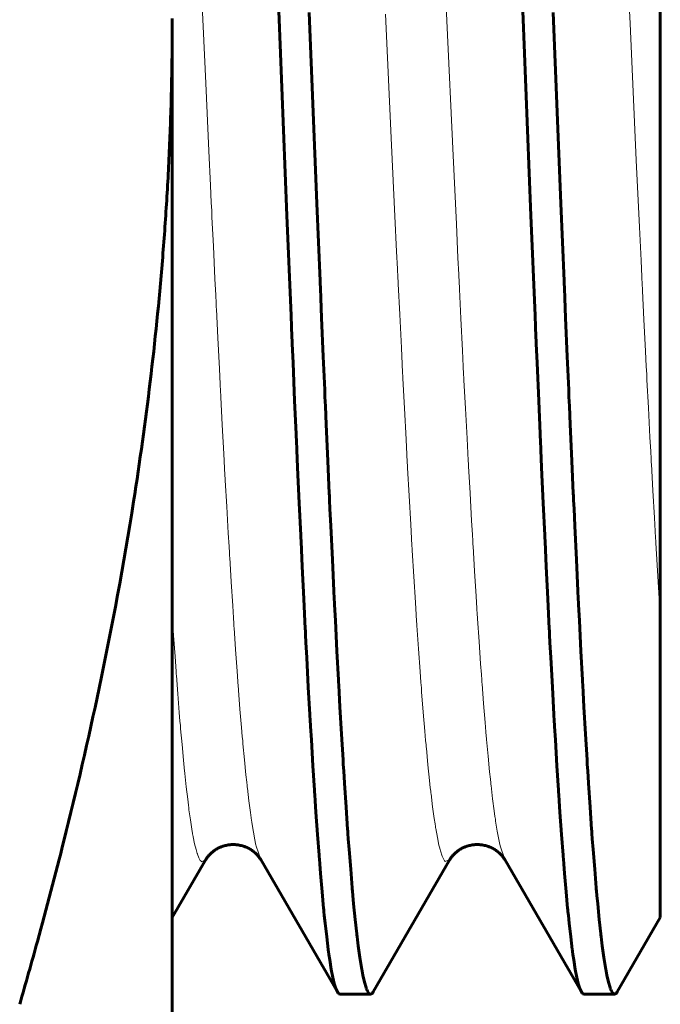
# Model space of a CAD drawing. Header units: millimetres. Extents: x 0 to 297, y 0 to 420.
# Tile 9 of 23: x 265.37 to 266.68, y 114.28 to 116.3. Entities that reach past the tile are written whole.
import ezdxf

# ---------------------------------------------------------------- set-up
doc = ezdxf.new("R2010")
doc.units = ezdxf.units.MM
doc.linetypes.add('K5LT_BASIC', pattern=[0])
doc.linetypes.add('K5LT_THIN', pattern=[0])
doc.layers.add('Системный слой', color=7, linetype='Continuous')

# ---------------------------------------------------------------- blocks, each defined once
blk = doc.blocks.new('U20')
at = {"layer": 'Системный слой', "color": 150, "linetype": 'K5LT_BASIC', "lineweight": 60, "true_color": 0x0080ff}
for p, q in [((265.893, 116.5055), (265.9034, 116.2456)), ((266.393, 116.5055), (266.4034, 116.2456)), ((265.9034, 116.2456), (265.9174, 115.8955)), ((266.4034, 116.2456), (266.4174, 115.8955)), ((265.9174, 115.8955), (265.9259, 115.6908)), ((266.4174, 115.8955), (266.4259, 115.6908)), ((265.9259, 115.6908), (265.9268, 115.6674)), ((266.4259, 115.6908), (266.4268, 115.6674)), ((265.9268, 115.6674), (265.9271, 115.6624)), ((265.9271, 115.6624), (265.9275, 115.6525)), ((266.4268, 115.6674), (266.4271, 115.6624)), ((266.4271, 115.6624), (266.4275, 115.6525)), ((265.9275, 115.6525), (265.9283, 115.6327)), ((266.4275, 115.6525), (266.4283, 115.6327)), ((265.9283, 115.6327), (265.93, 115.5934)), ((266.4283, 115.6327), (266.43, 115.5934)), ((265.93, 115.5934), (265.9333, 115.5158)), ((266.43, 115.5934), (266.4333, 115.5158)), ((265.9333, 115.5158), (265.9362, 115.4481)), ((266.4333, 115.5158), (266.4362, 115.4481)), ((265.9362, 115.4481), (265.9365, 115.4434)), ((265.9365, 115.4434), (265.9369, 115.4341)), ((266.4362, 115.4481), (266.4365, 115.4434)), ((266.4365, 115.4434), (266.4369, 115.4341)), ((265.9369, 115.4341), (265.9377, 115.4155)), ((266.4369, 115.4341), (266.4377, 115.4155)), ((265.9377, 115.4155), (265.9393, 115.3787)), ((266.4377, 115.4155), (266.4393, 115.3787)), ((265.9393, 115.3787), (265.9426, 115.3062)), ((266.4393, 115.3787), (266.4426, 115.3062)), ((265.9426, 115.3062), (265.9457, 115.2406)), ((266.4426, 115.3062), (266.4457, 115.2406)), ((265.9457, 115.2406), (265.9459, 115.2363)), ((266.4457, 115.2406), (266.4459, 115.2363)), ((265.9459, 115.2363), (265.9463, 115.2276)), ((265.9463, 115.2276), (265.9471, 115.2104)), ((266.4459, 115.2363), (266.4463, 115.2276)), ((266.4463, 115.2276), (266.4471, 115.2104)), ((265.9471, 115.2104), (265.9487, 115.1763)), ((266.4471, 115.2104), (266.4487, 115.1763)), ((265.9487, 115.1763), (265.952, 115.1095)), ((266.4487, 115.1763), (266.452, 115.1095)), ((265.952, 115.1095), (265.9551, 115.048)), ((266.452, 115.1095), (266.4551, 115.048)), ((265.9551, 115.048), (265.9553, 115.044)), ((265.9553, 115.044), (265.9557, 115.0361)), ((265.9557, 115.0361), (265.9565, 115.0204)), ((266.4551, 115.048), (266.4553, 115.044)), ((266.4553, 115.044), (266.4557, 115.0361)), ((266.4557, 115.0361), (266.4565, 115.0204)), ((265.9565, 115.0204), (265.9581, 114.9894)), ((266.4565, 115.0204), (266.4581, 114.9894)), ((265.9581, 114.9894), (265.9613, 114.929)), ((266.4581, 114.9894), (266.4613, 114.929)), ((265.9613, 114.929), (265.9645, 114.8727)), ((266.4613, 114.929), (266.4645, 114.8727)), ((265.9645, 114.8727), (265.9647, 114.8692)), ((265.9647, 114.8692), (265.9651, 114.8621)), ((265.9651, 114.8621), (265.9659, 114.8481)), ((266.4645, 114.8727), (266.4647, 114.8692)), ((266.4647, 114.8692), (266.4651, 114.8621)), ((266.4651, 114.8621), (266.4659, 114.8481)), ((265.9659, 114.8481), (265.9675, 114.8206)), ((266.4659, 114.8481), (266.4675, 114.8206)), ((265.9675, 114.8206), (265.9707, 114.7672)), ((266.4675, 114.8206), (266.4707, 114.7672)), ((265.9707, 114.7672), (265.9739, 114.7174)), ((266.4707, 114.7672), (266.4739, 114.7174)), ((265.9739, 114.7174), (265.9741, 114.7143)), ((265.9741, 114.7143), (265.9745, 114.7082)), ((266.4739, 114.7174), (266.4741, 114.7143)), ((266.4741, 114.7143), (266.4745, 114.7082)), ((265.9745, 114.7082), (265.9753, 114.696)), ((265.9753, 114.696), (265.9769, 114.6722)), ((266.4745, 114.7082), (266.4753, 114.696)), ((266.4753, 114.696), (266.4769, 114.6722)), ((265.9769, 114.6722), (265.9801, 114.6266)), ((266.4769, 114.6722), (266.4801, 114.6266)), ((265.9801, 114.6266), (265.9833, 114.5841)), ((266.4801, 114.6266), (266.4833, 114.5841)), ((265.9833, 114.5841), (265.9835, 114.5816)), ((265.9835, 114.5816), (265.9839, 114.5764)), ((265.9839, 114.5764), (265.9847, 114.5663)), ((266.4833, 114.5841), (266.4835, 114.5816)), ((266.4835, 114.5816), (266.4839, 114.5764)), ((266.4839, 114.5764), (266.4847, 114.5663)), ((265.9847, 114.5663), (265.9863, 114.5465)), ((266.4847, 114.5663), (266.4863, 114.5465)), ((265.9863, 114.5465), (265.9895, 114.5092)), ((266.4863, 114.5465), (266.4895, 114.5092)), ((265.9895, 114.5092), (265.9927, 114.4748)), ((266.4895, 114.5092), (266.4927, 114.4748)), ((265.9927, 114.4748), (265.9929, 114.4728)), ((265.9929, 114.4728), (265.9933, 114.4687)), ((266.4927, 114.4748), (266.4929, 114.4728)), ((266.4929, 114.4728), (266.4933, 114.4687)), ((265.9933, 114.4687), (265.9941, 114.4607)), ((265.9941, 114.4607), (265.9957, 114.4452)), ((266.4933, 114.4687), (266.4941, 114.4607)), ((266.4941, 114.4607), (266.4957, 114.4452)), ((265.9957, 114.4452), (265.9989, 114.4166)), ((266.4957, 114.4452), (266.4989, 114.4166)), ((265.9989, 114.4166), (266.0021, 114.3909)), ((266.4989, 114.4166), (266.5021, 114.3909)), ((266.0021, 114.3909), (266.0023, 114.3894)), ((266.0023, 114.3894), (266.0027, 114.3865)), ((266.5021, 114.3909), (266.5023, 114.3894)), ((266.5023, 114.3894), (266.5027, 114.3865)), ((266.0027, 114.3865), (266.0035, 114.3807)), ((266.0035, 114.3807), (266.0051, 114.3698)), ((266.0051, 114.3698), (266.0083, 114.3502)), ((266.5027, 114.3865), (266.5035, 114.3807)), ((266.5035, 114.3807), (266.5051, 114.3698)), ((266.5051, 114.3698), (266.5083, 114.3502)), ((266.0083, 114.3502), (266.0115, 114.3337)), ((266.5083, 114.3502), (266.5115, 114.3337)), ((266.0115, 114.3337), (266.0117, 114.3328)), ((266.0117, 114.3328), (266.0121, 114.3309)), ((266.0121, 114.3309), (266.0129, 114.3275)), ((266.5115, 114.3337), (266.5117, 114.3328)), ((266.5117, 114.3328), (266.5121, 114.3309)), ((266.5121, 114.3309), (266.5129, 114.3275)), ((266.0129, 114.3275), (266.0145, 114.3212)), ((266.0145, 114.3212), (266.0177, 114.3109)), ((266.0177, 114.3109), (266.0208, 114.304)), ((266.5129, 114.3275), (266.5145, 114.3212)), ((266.5145, 114.3212), (266.5177, 114.3109)), ((266.5177, 114.3109), (266.5208, 114.304)), ((266.0208, 114.304), (266.0226, 114.3014)), ((266.0226, 114.3014), (266.0236, 114.3004)), ((266.0236, 114.3004), (266.0236, 114.3004)), ((266.0236, 114.3004), (266.0238, 114.3003)), ((266.0238, 114.3003), (266.024, 114.3001)), ((266.024, 114.3001), (266.0245, 114.2997)), ((266.0245, 114.2997), (266.0256, 114.2993)), ((266.0256, 114.2993), (266.0263, 114.2993)), ((266.5208, 114.304), (266.5226, 114.3014)), ((266.5226, 114.3014), (266.5236, 114.3004)), ((266.5236, 114.3004), (266.5236, 114.3004)), ((266.5236, 114.3004), (266.5238, 114.3003)), ((266.5238, 114.3003), (266.524, 114.3001)), ((266.524, 114.3001), (266.5245, 114.2997)), ((266.5245, 114.2997), (266.5256, 114.2993)), ((266.5256, 114.2993), (266.5263, 114.2993))]:
    blk.add_line(p, q, dxfattribs=at)
blk = doc.blocks.new('U21')
at = {"layer": 'Системный слой', "color": 150, "linetype": 'K5LT_BASIC', "lineweight": 60, "true_color": 0x0080ff}
for p, q in [((265.9633, 116.3119), (265.9789, 115.9202)), ((266.4633, 116.3119), (266.4789, 115.9202)), ((265.9789, 115.9202), (265.9854, 115.7618)), ((266.4789, 115.9202), (266.4854, 115.7618)), ((265.9854, 115.7618), (265.9856, 115.7567)), ((266.4854, 115.7618), (266.4856, 115.7567)), ((265.9856, 115.7567), (265.986, 115.7466)), ((265.986, 115.7466), (265.9869, 115.7263)), ((266.4856, 115.7567), (266.486, 115.7466)), ((266.486, 115.7466), (266.4869, 115.7263)), ((265.9869, 115.7263), (265.9886, 115.686)), ((266.4869, 115.7263), (266.4886, 115.686)), ((265.9886, 115.686), (265.9919, 115.6063)), ((266.4886, 115.686), (266.4919, 115.6063)), ((265.9919, 115.6063), (265.9948, 115.5384)), ((266.4919, 115.6063), (266.4948, 115.5384)), ((265.9948, 115.5384), (265.995, 115.5336)), ((265.995, 115.5336), (265.9954, 115.5241)), ((265.9954, 115.5241), (265.9963, 115.505)), ((266.4948, 115.5384), (266.495, 115.5336)), ((266.495, 115.5336), (266.4954, 115.5241)), ((266.4954, 115.5241), (266.4963, 115.505)), ((265.9963, 115.505), (265.9979, 115.4671)), ((266.4963, 115.505), (266.4979, 115.4671)), ((265.9979, 115.4671), (266.0012, 115.3924)), ((266.4979, 115.4671), (266.5012, 115.3924)), ((266.0012, 115.3924), (266.0042, 115.3257)), ((266.5012, 115.3924), (266.5042, 115.3257)), ((266.0042, 115.3257), (266.0044, 115.3212)), ((266.0044, 115.3212), (266.0048, 115.3122)), ((266.5042, 115.3257), (266.5044, 115.3212)), ((266.5044, 115.3212), (266.5048, 115.3122)), ((266.0048, 115.3122), (266.0057, 115.2944)), ((266.5048, 115.3122), (266.5057, 115.2944)), ((266.0057, 115.2944), (266.0073, 115.2592)), ((266.5057, 115.2944), (266.5073, 115.2592)), ((266.0073, 115.2592), (266.0106, 115.1899)), ((266.5073, 115.2592), (266.5106, 115.1899)), ((266.0106, 115.1899), (266.0136, 115.1265)), ((266.5106, 115.1899), (266.5136, 115.1265)), ((266.0136, 115.1265), (266.0138, 115.1224)), ((266.0138, 115.1224), (266.0142, 115.1141)), ((266.5136, 115.1265), (266.5138, 115.1224)), ((266.5138, 115.1224), (266.5142, 115.1141)), ((266.0142, 115.1141), (266.015, 115.0978)), ((266.015, 115.0978), (266.0167, 115.0654)), ((266.5142, 115.1141), (266.515, 115.0978)), ((266.515, 115.0978), (266.5167, 115.0654)), ((266.0167, 115.0654), (266.0199, 115.0023)), ((266.5167, 115.0654), (266.5199, 115.0023)), ((266.0199, 115.0023), (266.023, 114.9437)), ((266.5199, 115.0023), (266.523, 114.9437)), ((266.023, 114.9437), (266.0232, 114.9399)), ((266.0232, 114.9399), (266.0236, 114.9325)), ((266.523, 114.9437), (266.5232, 114.9399)), ((266.5232, 114.9399), (266.5236, 114.9325)), ((266.0236, 114.9325), (266.0244, 114.9178)), ((266.0244, 114.9178), (266.0261, 114.8887)), ((266.5236, 114.9325), (266.5244, 114.9178)), ((266.5244, 114.9178), (266.5261, 114.8887)), ((266.0261, 114.8887), (266.0293, 114.8324)), ((266.5261, 114.8887), (266.5293, 114.8324)), ((266.0293, 114.8324), (266.0324, 114.7797)), ((266.5293, 114.8324), (266.5324, 114.7797)), ((266.0324, 114.7797), (266.0326, 114.7765)), ((266.0326, 114.7765), (266.033, 114.7699)), ((266.5324, 114.7797), (266.5326, 114.7765)), ((266.5326, 114.7765), (266.533, 114.7699)), ((266.033, 114.7699), (266.0338, 114.757)), ((266.0338, 114.757), (266.0354, 114.7316)), ((266.533, 114.7699), (266.5338, 114.757)), ((266.5338, 114.757), (266.5354, 114.7316)), ((266.0354, 114.7316), (266.0387, 114.6827)), ((266.5354, 114.7316), (266.5387, 114.6827)), ((266.0387, 114.6827), (266.0418, 114.637)), ((266.5387, 114.6827), (266.5418, 114.637)), ((266.0418, 114.637), (266.042, 114.6342)), ((266.042, 114.6342), (266.0424, 114.6287)), ((266.5418, 114.637), (266.542, 114.6342)), ((266.542, 114.6342), (266.5424, 114.6287)), ((266.0424, 114.6287), (266.0432, 114.6177)), ((266.0432, 114.6177), (266.0448, 114.5962)), ((266.5424, 114.6287), (266.5432, 114.6177)), ((266.5432, 114.6177), (266.5448, 114.5962)), ((266.0448, 114.5962), (266.0481, 114.5553)), ((266.5448, 114.5962), (266.5481, 114.5553)), ((266.0481, 114.5553), (266.0512, 114.5175)), ((266.5481, 114.5553), (266.5512, 114.5175)), ((266.0512, 114.5175), (266.0514, 114.5152)), ((266.0514, 114.5152), (266.0518, 114.5107)), ((266.0518, 114.5107), (266.0526, 114.5018)), ((266.5512, 114.5175), (266.5514, 114.5152)), ((266.5514, 114.5152), (266.5518, 114.5107)), ((266.5518, 114.5107), (266.5526, 114.5018)), ((266.0526, 114.5018), (266.0542, 114.4845)), ((266.5526, 114.5018), (266.5542, 114.4845)), ((266.0542, 114.4845), (266.0574, 114.4522)), ((266.5542, 114.4845), (266.5574, 114.4522)), ((266.0574, 114.4522), (266.0606, 114.4228)), ((266.5574, 114.4522), (266.5606, 114.4228)), ((266.0606, 114.4228), (266.0608, 114.4211)), ((266.0608, 114.4211), (266.0612, 114.4176)), ((266.0612, 114.4176), (266.062, 114.4109)), ((266.062, 114.4109), (266.0636, 114.3981)), ((266.5606, 114.4228), (266.5608, 114.4211)), ((266.5608, 114.4211), (266.5612, 114.4176)), ((266.5612, 114.4176), (266.562, 114.4109)), ((266.562, 114.4109), (266.5636, 114.3981)), ((266.0636, 114.3981), (266.0668, 114.3747)), ((266.5636, 114.3981), (266.5668, 114.3747)), ((266.0668, 114.3747), (266.0701, 114.3543)), ((266.5668, 114.3747), (266.5701, 114.3543)), ((266.0701, 114.3543), (266.0703, 114.3531)), ((266.0703, 114.3531), (266.0707, 114.3508)), ((266.0707, 114.3508), (266.0714, 114.3464)), ((266.5701, 114.3543), (266.5703, 114.3531)), ((266.5703, 114.3531), (266.5707, 114.3508)), ((266.5707, 114.3508), (266.5714, 114.3464)), ((266.0714, 114.3464), (266.073, 114.3382)), ((266.073, 114.3382), (266.0762, 114.324)), ((266.5714, 114.3464), (266.573, 114.3382)), ((266.573, 114.3382), (266.5762, 114.324)), ((266.0762, 114.324), (266.0795, 114.3129)), ((266.0795, 114.3129), (266.0797, 114.3124)), ((266.0797, 114.3124), (266.0801, 114.3112)), ((266.0801, 114.3112), (266.0809, 114.3091)), ((266.0809, 114.3091), (266.0824, 114.3056)), ((266.5762, 114.324), (266.5795, 114.3129)), ((266.5795, 114.3129), (266.5797, 114.3124)), ((266.5797, 114.3124), (266.5801, 114.3112)), ((266.5801, 114.3112), (266.5809, 114.3091)), ((266.5809, 114.3091), (266.5824, 114.3056)), ((266.0824, 114.3056), (266.0856, 114.3008)), ((266.0856, 114.3008), (266.0888, 114.2993)), ((266.0888, 114.2993), (266.0906, 114.2998)), ((266.0906, 114.2998), (266.0915, 114.3005)), ((266.0915, 114.3005), (266.0916, 114.3005)), ((266.0916, 114.3005), (266.0917, 114.3007)), ((266.0917, 114.3007), (266.092, 114.3009)), ((266.092, 114.3009), (266.0925, 114.3015)), ((266.0925, 114.3015), (266.0936, 114.3029)), ((266.0936, 114.3029), (266.0942, 114.304)), ((266.5824, 114.3056), (266.5856, 114.3008)), ((266.5856, 114.3008), (266.5888, 114.2993)), ((266.5888, 114.2993), (266.5906, 114.2998)), ((266.5906, 114.2998), (266.5915, 114.3005)), ((266.5915, 114.3005), (266.5916, 114.3005)), ((266.5916, 114.3005), (266.5917, 114.3007)), ((266.5917, 114.3007), (266.592, 114.3009)), ((266.592, 114.3009), (266.5925, 114.3015)), ((266.5925, 114.3015), (266.5936, 114.3029)), ((266.5936, 114.3029), (266.5942, 114.304))]:
    blk.add_line(p, q, dxfattribs=at)
blk = doc.blocks.new('U30')
at = {"layer": 'Системный слой', "color": 7, "linetype": 'K5LT_THIN', "lineweight": 18}
for p, q in [((266.2452, 116.2948), (266.2247, 116.7361)), ((265.7511, 116.167), (265.7381, 116.45)), ((266.258, 116.0188), (266.2452, 116.2948)), ((265.7575, 116.0279), (265.7511, 116.167)), ((265.7608, 115.9574), (265.7575, 116.0279)), ((266.2646, 115.8782), (266.258, 116.0188)), ((265.7625, 115.9224), (265.7608, 115.9574)), ((265.7633, 115.905), (265.7625, 115.9224)), ((265.7637, 115.8962), (265.7633, 115.905)), ((265.7639, 115.8919), (265.7637, 115.8962)), ((265.7667, 115.8329), (265.7639, 115.8919)), ((266.2679, 115.8089), (266.2646, 115.8782)), ((265.77, 115.7657), (265.7667, 115.8329)), ((266.2695, 115.7746), (266.2679, 115.8089)), ((265.7716, 115.7325), (265.77, 115.7657)), ((266.2704, 115.7575), (266.2695, 115.7746)), ((266.2708, 115.749), (266.2704, 115.7575)), ((266.271, 115.7448), (266.2708, 115.749)), ((266.2739, 115.6845), (266.271, 115.7448)), ((265.7724, 115.7159), (265.7716, 115.7325)), ((265.7728, 115.7077), (265.7724, 115.7159)), ((265.773, 115.7036), (265.7728, 115.7077)), ((265.7759, 115.6451), (265.773, 115.7036)), ((266.2772, 115.6188), (266.2739, 115.6845)), ((265.7791, 115.5815), (265.7759, 115.6451)), ((266.2788, 115.5864), (266.2772, 115.6188)), ((265.7807, 115.5502), (265.7791, 115.5815)), ((266.2796, 115.5703), (266.2788, 115.5864)), ((266.28, 115.5623), (266.2796, 115.5703)), ((266.2802, 115.5583), (266.28, 115.5623)), ((265.7815, 115.5346), (265.7807, 115.5502)), ((266.2833, 115.4998), (266.2802, 115.5583)), ((265.7819, 115.5269), (265.7815, 115.5346)), ((265.7821, 115.523), (265.7819, 115.5269)), ((265.785, 115.4665), (265.7821, 115.523)), ((266.2865, 115.4383), (266.2833, 115.4998)), ((265.7882, 115.407), (265.785, 115.4665)), ((266.2881, 115.4081), (266.2865, 115.4383)), ((265.7897, 115.3777), (265.7882, 115.407)), ((266.2889, 115.3931), (266.2881, 115.4081)), ((265.7905, 115.3633), (265.7897, 115.3777)), ((266.2893, 115.3856), (266.2889, 115.3931)), ((266.2895, 115.3819), (266.2893, 115.3856)), ((266.2926, 115.3265), (266.2895, 115.3819)), ((265.7909, 115.3561), (265.7905, 115.3633)), ((265.7911, 115.3525), (265.7909, 115.3561)), ((265.7941, 115.2991), (265.7911, 115.3525)), ((266.2958, 115.2697), (266.2926, 115.3265)), ((265.7972, 115.2442), (265.7941, 115.2991)), ((266.2974, 115.2419), (266.2958, 115.2697)), ((265.7988, 115.2173), (265.7972, 115.2442)), ((266.2982, 115.2281), (266.2974, 115.2419)), ((265.7996, 115.2041), (265.7988, 115.2173)), ((266.2986, 115.2213), (266.2982, 115.2281)), ((266.2988, 115.2179), (266.2986, 115.2213)), ((266.3018, 115.1666), (266.2988, 115.2179)), ((265.8, 115.1975), (265.7996, 115.2041)), ((265.8002, 115.1942), (265.8, 115.1975)), ((265.8032, 115.1448), (265.8002, 115.1942)), ((266.305, 115.1151), (266.3018, 115.1666)), ((265.8063, 115.0951), (265.8032, 115.1448)), ((265.8079, 115.071), (265.8063, 115.0951)), ((266.3066, 115.09), (266.305, 115.1151)), ((266.3074, 115.0777), (266.3066, 115.09)), ((266.3078, 115.0716), (266.3074, 115.0777)), ((265.8086, 115.0591), (265.8079, 115.071)), ((265.809, 115.0532), (265.8086, 115.0591)), ((266.308, 115.0685), (266.3078, 115.0716)), ((266.3111, 115.0222), (266.308, 115.0685)), ((265.8092, 115.0503), (265.809, 115.0532)), ((265.8123, 115.0057), (265.8092, 115.0503)), ((266.3143, 114.9766), (266.3111, 115.0222)), ((265.8154, 114.9618), (265.8123, 115.0057)), ((266.3159, 114.9546), (266.3143, 114.9766)), ((265.8169, 114.9406), (265.8154, 114.9618)), ((266.3167, 114.9438), (266.3159, 114.9546)), ((265.8177, 114.9302), (265.8169, 114.9406)), ((266.3171, 114.9385), (266.3167, 114.9438)), ((266.3173, 114.9358), (266.3171, 114.9385)), ((266.3204, 114.8952), (266.3173, 114.9358)), ((265.8181, 114.925), (265.8177, 114.9302)), ((265.8183, 114.9225), (265.8181, 114.925)), ((265.8213, 114.8835), (265.8183, 114.9225)), ((266.3236, 114.8561), (266.3204, 114.8952)), ((265.8244, 114.8458), (265.8213, 114.8835)), ((266.3252, 114.8374), (266.3236, 114.8561)), ((265.826, 114.8278), (265.8244, 114.8458)), ((266.326, 114.8283), (266.3252, 114.8374)), ((265.8268, 114.819), (265.826, 114.8278)), ((265.8272, 114.8147), (265.8268, 114.819)), ((265.8274, 114.8125), (265.8272, 114.8147)), ((265.8304, 114.7798), (265.8274, 114.8125)), ((266.3263, 114.8238), (266.326, 114.8283)), ((266.3265, 114.8215), (266.3263, 114.8238)), ((266.3297, 114.7874), (266.3265, 114.8215)), ((265.8335, 114.7487), (265.8304, 114.7798)), ((266.3328, 114.7552), (266.3297, 114.7874)), ((266.3344, 114.74), (266.3328, 114.7552)), ((265.8351, 114.7341), (265.8335, 114.7487)), ((265.8358, 114.727), (265.8351, 114.7341)), ((266.3352, 114.7326), (266.3344, 114.74)), ((266.3356, 114.729), (266.3352, 114.7326)), ((265.8362, 114.7235), (265.8358, 114.727)), ((265.8364, 114.7218), (265.8362, 114.7235)), ((265.8395, 114.6957), (265.8364, 114.7218)), ((266.3358, 114.7272), (266.3356, 114.729)), ((266.3389, 114.7001), (266.3358, 114.7272)), ((265.8426, 114.6717), (265.8395, 114.6957)), ((266.3421, 114.6752), (266.3389, 114.7001)), ((265.8441, 114.6607), (265.8426, 114.6717)), ((266.3437, 114.6637), (266.3421, 114.6752)), ((265.8449, 114.6554), (265.8441, 114.6607)), ((265.8453, 114.6528), (265.8449, 114.6554)), ((265.8455, 114.6515), (265.8453, 114.6528)), ((265.8487, 114.6314), (265.8455, 114.6515)), ((266.3445, 114.6582), (266.3437, 114.6637)), ((266.3449, 114.6555), (266.3445, 114.6582)), ((266.3451, 114.6542), (266.3449, 114.6555)), ((266.3484, 114.6333), (266.3451, 114.6542)), ((265.8517, 114.6154), (265.8487, 114.6314)), ((266.3515, 114.6167), (266.3484, 114.6333)), ((265.8532, 114.6083), (265.8517, 114.6154)), ((266.353, 114.6093), (266.3515, 114.6167)), ((265.854, 114.6049), (265.8532, 114.6083)), ((265.8543, 114.6033), (265.854, 114.6049)), ((265.8545, 114.6025), (265.8543, 114.6033)), ((265.8637, 114.5754), (265.8545, 114.6025)), ((266.3538, 114.6059), (266.353, 114.6093)), ((266.3541, 114.6042), (266.3538, 114.6059)), ((266.3543, 114.6034), (266.3541, 114.6042)), ((266.3637, 114.5754), (266.3543, 114.6034))]:
    blk.add_line(p, q, dxfattribs=at)
blk = doc.blocks.new('U31')
at = {"layer": 'Системный слой', "color": 7, "linetype": 'K5LT_THIN', "lineweight": 18}
for p, q in [((266.6205, 116.2893), (266.6009, 116.711)), ((266.132, 116.0399), (266.1196, 116.3087)), ((266.6334, 116.0092), (266.6205, 116.2893)), ((266.1388, 115.894), (266.132, 116.0399)), ((266.6399, 115.8715), (266.6334, 116.0092)), ((266.1423, 115.8221), (266.1388, 115.894)), ((266.6431, 115.8037), (266.6399, 115.8715)), ((266.144, 115.7865), (266.1423, 115.8221)), ((266.6448, 115.7701), (266.6431, 115.8037)), ((266.1448, 115.7688), (266.144, 115.7865)), ((266.1453, 115.7599), (266.1448, 115.7688)), ((266.6456, 115.7534), (266.6448, 115.7701)), ((266.1455, 115.7555), (266.1453, 115.7599)), ((266.1485, 115.6924), (266.1455, 115.7555)), ((266.646, 115.745), (266.6456, 115.7534)), ((266.6462, 115.7409), (266.646, 115.745)), ((266.649, 115.6822), (266.6462, 115.7409)), ((266.1519, 115.6243), (266.1485, 115.6924)), ((266.6522, 115.6178), (266.649, 115.6822)), ((266.1536, 115.5907), (266.1519, 115.6243)), ((266.6538, 115.5861), (266.6522, 115.6178)), ((266.1544, 115.574), (266.1536, 115.5907)), ((266.6546, 115.5703), (266.6538, 115.5861)), ((266.1549, 115.5657), (266.1544, 115.574)), ((266.1551, 115.5616), (266.1549, 115.5657)), ((266.1582, 115.5004), (266.1551, 115.5616)), ((266.655, 115.5625), (266.6546, 115.5703)), ((266.6552, 115.5585), (266.655, 115.5625)), ((266.6582, 115.5016), (266.6552, 115.5585)), ((266.1616, 115.4367), (266.1582, 115.5004)), ((266.6613, 115.4412), (266.6582, 115.5016)), ((266.6629, 115.4115), (266.6613, 115.4412)), ((266.1632, 115.4054), (266.1616, 115.4367)), ((266.1641, 115.39), (266.1632, 115.4054)), ((266.6637, 115.3968), (266.6629, 115.4115)), ((266.1645, 115.3822), (266.1641, 115.39)), ((266.1647, 115.3784), (266.1645, 115.3822)), ((266.1679, 115.3206), (266.1647, 115.3784)), ((266.6641, 115.3895), (266.6637, 115.3968)), ((266.6643, 115.3858), (266.6641, 115.3895)), ((266.6673, 115.3317), (266.6643, 115.3858)), ((266.1712, 115.262), (266.1679, 115.3206)), ((266.6704, 115.2758), (266.6673, 115.3317)), ((266.1729, 115.2333), (266.1712, 115.262)), ((266.672, 115.2485), (266.6704, 115.2758)), ((266.6728, 115.235), (266.672, 115.2485)), ((266.1737, 115.2192), (266.1729, 115.2333)), ((266.1741, 115.2122), (266.1737, 115.2192)), ((266.6732, 115.2283), (266.6728, 115.235)), ((266.6734, 115.2249), (266.6732, 115.2283)), ((266.6825, 115.0764), (266.6734, 115.2249)), ((266.1743, 115.2087), (266.1741, 115.2122)), ((266.1775, 115.1554), (266.1743, 115.2087)), ((266.1808, 115.1025), (266.1775, 115.1554)), ((266.1825, 115.0769), (266.1808, 115.1025)), ((265.6853, 115.0349), (265.6825, 115.0764)), ((266.1833, 115.0642), (266.1825, 115.0769)), ((266.1837, 115.0579), (266.1833, 115.0642)), ((266.1839, 115.0548), (266.1837, 115.0579)), ((266.1872, 115.0071), (266.1839, 115.0548)), ((265.6882, 114.9917), (265.6853, 115.0349)), ((266.1905, 114.9606), (266.1872, 115.0071)), ((265.6897, 114.9708), (265.6882, 114.9917)), ((265.6905, 114.9605), (265.6897, 114.9708)), ((265.6908, 114.9554), (265.6905, 114.9605)), ((265.691, 114.9529), (265.6908, 114.9554)), ((266.1921, 114.9382), (266.1905, 114.9606)), ((265.6939, 114.9147), (265.691, 114.9529)), ((266.1929, 114.9273), (266.1921, 114.9382)), ((265.6968, 114.8771), (265.6939, 114.9147)), ((266.1933, 114.9218), (266.1929, 114.9273)), ((266.1935, 114.9191), (266.1933, 114.9218)), ((266.1968, 114.8777), (266.1935, 114.9191)), ((265.6983, 114.859), (265.6968, 114.8771)), ((266.2001, 114.8383), (266.1968, 114.8777)), ((265.6991, 114.8502), (265.6983, 114.859)), ((265.6994, 114.8458), (265.6991, 114.8502)), ((265.6996, 114.8436), (265.6994, 114.8458)), ((265.7025, 114.8109), (265.6996, 114.8436)), ((266.2017, 114.8195), (266.2001, 114.8383)), ((266.2025, 114.8104), (266.2017, 114.8195)), ((265.7055, 114.7792), (265.7025, 114.8109)), ((266.203, 114.8058), (266.2025, 114.8104)), ((266.2032, 114.8036), (266.203, 114.8058)), ((266.2064, 114.7693), (266.2032, 114.8036)), ((265.7069, 114.7641), (265.7055, 114.7792)), ((265.7077, 114.7568), (265.7069, 114.7641)), ((265.708, 114.7532), (265.7077, 114.7568)), ((265.7082, 114.7514), (265.708, 114.7532)), ((266.2097, 114.7374), (266.2064, 114.7693)), ((265.7111, 114.7245), (265.7082, 114.7514)), ((266.2113, 114.7224), (266.2097, 114.7374)), ((265.7141, 114.699), (265.7111, 114.7245)), ((266.2122, 114.7152), (266.2113, 114.7224)), ((266.2126, 114.7116), (266.2122, 114.7152)), ((266.2128, 114.7099), (266.2126, 114.7116)), ((265.7155, 114.6871), (265.7141, 114.699)), ((266.216, 114.6832), (266.2128, 114.7099)), ((265.7163, 114.6814), (265.7155, 114.6871)), ((265.7167, 114.6786), (265.7163, 114.6814)), ((265.7168, 114.6772), (265.7167, 114.6786)), ((265.7197, 114.6565), (265.7168, 114.6772)), ((266.2193, 114.6592), (266.216, 114.6832)), ((265.7227, 114.6376), (265.7197, 114.6565)), ((266.221, 114.6483), (266.2193, 114.6592)), ((265.7241, 114.629), (265.7227, 114.6376)), ((266.2218, 114.6431), (266.221, 114.6483)), ((266.2222, 114.6405), (266.2218, 114.6431)), ((266.2224, 114.6393), (266.2222, 114.6405)), ((266.2257, 114.6207), (266.2224, 114.6393)), ((265.7249, 114.6249), (265.7241, 114.629)), ((265.7253, 114.6229), (265.7249, 114.6249)), ((265.7254, 114.622), (265.7253, 114.6229)), ((265.7283, 114.6078), (265.7254, 114.622)), ((266.2289, 114.6051), (266.2257, 114.6207)), ((265.7313, 114.5956), (265.7283, 114.6078)), ((265.7328, 114.5904), (265.7313, 114.5956)), ((266.2306, 114.5983), (266.2289, 114.6051)), ((266.2314, 114.5952), (266.2306, 114.5983)), ((266.2318, 114.5937), (266.2314, 114.5952)), ((266.232, 114.5929), (266.2318, 114.5937)), ((266.2355, 114.5823), (266.232, 114.5929)), ((265.7335, 114.588), (265.7328, 114.5904)), ((265.7339, 114.5869), (265.7335, 114.588)), ((265.734, 114.5863), (265.7339, 114.5869)), ((265.7369, 114.5788), (265.734, 114.5863)), ((265.7399, 114.5735), (265.7369, 114.5788)), ((265.7414, 114.5717), (265.7399, 114.5735)), ((265.7421, 114.5711), (265.7414, 114.5717)), ((265.7425, 114.5708), (265.7421, 114.5711)), ((265.7426, 114.5707), (265.7425, 114.5708)), ((265.7513, 114.5754), (265.7426, 114.5707)), ((266.2387, 114.5754), (266.2355, 114.5823)), ((266.2402, 114.573), (266.2387, 114.5754)), ((266.241, 114.5721), (266.2402, 114.573)), ((266.2414, 114.5717), (266.241, 114.5721)), ((266.2416, 114.5715), (266.2414, 114.5717)), ((266.2513, 114.5754), (266.2416, 114.5715))]:
    blk.add_line(p, q, dxfattribs=at)

msp = doc.modelspace()

# ---------------------------------------------------------------- linework, layer by layer
at = {"layer": 'Системный слой', "color": 150, "linetype": 'K5LT_BASIC', "lineweight": 60, "true_color": 0x0080ff}
for p, q in [((266.6825, 115.0764), (266.6825, 117.5221)), ((265.6825, 116.2993), (265.6825, 113.2682)), ((266.6825, 114.4565), (266.6825, 115.0764)), ((265.7513, 114.5754), (265.6825, 114.4565)), ((266.0208, 114.304), (265.8637, 114.5754)), ((266.2513, 114.5754), (266.0942, 114.304)), ((266.5208, 114.304), (266.3637, 114.5754)), ((266.6825, 114.4565), (266.5942, 114.304)), ((266.0263, 114.2993), (266.0888, 114.2993)), ((266.5263, 114.2993), (266.5888, 114.2993))]:
    msp.add_line(p, q, dxfattribs=at)
for points, knots in [([(265.3699, 114.2785), (265.3823, 114.3213), (265.4137, 114.4328), (265.4703, 114.6482), (265.5399, 114.9482), (265.5982, 115.2624), (265.6389, 115.5551), (265.6597, 115.7613), (265.6715, 115.9265), (265.6779, 116.0508), (265.6817, 116.1752), (265.6825, 116.258), (265.6825, 116.2993)], [0, 0, 0, 0, 1.432862, 3.725441, 7.16431, 11.338281, 14.003711, 16.66914, 18.001855, 19.33457, 20.667285, 22, 22, 22, 22]), ([(265.8637, 114.5754), (265.8634, 114.5759), (265.8631, 114.5764), (265.8623, 114.5776), (265.862, 114.5781), (265.8613, 114.579), (265.8611, 114.5793), (265.8608, 114.5798), (265.8606, 114.58), (265.8604, 114.5803), (265.8603, 114.5805), (265.8601, 114.5808), (265.86, 114.5809), (265.8598, 114.5812), (265.8597, 114.5813), (265.8593, 114.5817), (265.8591, 114.582), (265.8584, 114.5828), (265.8579, 114.5834), (265.8563, 114.5852), (265.8551, 114.5865), (265.8518, 114.5896), (265.8496, 114.5915), (265.845, 114.5948), (265.8426, 114.5964), (265.8375, 114.5991), (265.8349, 114.6003), (265.8296, 114.6024), (265.8269, 114.6033), (265.8213, 114.6046), (265.8185, 114.6052), (265.8129, 114.6058), (265.8101, 114.606), (265.8044, 114.606), (265.8016, 114.6058), (265.7961, 114.6051), (265.7934, 114.6046), (265.788, 114.6032), (265.7854, 114.6024), (265.7804, 114.6004), (265.778, 114.5993), (265.7733, 114.5969), (265.7711, 114.5955), (265.7669, 114.5926), (265.765, 114.5911), (265.7614, 114.5879), (265.7597, 114.5863), (265.7567, 114.583), (265.7554, 114.5814), (265.753, 114.5781), (265.752, 114.5766), (265.7513, 114.5754)], [0, 0, 0, 0, 1.234979, 1.234979, 2.236524, 2.236524, 2.734213, 2.734213, 2.981525, 2.981525, 3.228837, 3.228837, 3.406191, 3.406191, 3.597185, 3.597185, 3.973716, 3.973716, 4.724052, 4.724052, 6.219267, 6.219267, 8.108943, 8.108943, 9.722631, 9.722631, 11.159425, 11.159425, 12.509785, 12.509785, 13.78754, 13.78754, 15.047481, 15.047481, 16.286831, 16.286831, 17.540209, 17.540209, 18.826042, 18.826042, 20.163923, 20.163923, 21.60786, 21.60786, 23.17861, 23.17861, 24.978097, 24.978097, 27.092158, 27.092158, 30, 30, 30, 30]), ([(266.3637, 114.5754), (266.3634, 114.5759), (266.3631, 114.5764), (266.3623, 114.5776), (266.362, 114.5781), (266.3613, 114.579), (266.3611, 114.5793), (266.3608, 114.5798), (266.3606, 114.58), (266.3604, 114.5803), (266.3603, 114.5805), (266.3601, 114.5808), (266.36, 114.5809), (266.3598, 114.5812), (266.3597, 114.5813), (266.3593, 114.5817), (266.3591, 114.582), (266.3584, 114.5828), (266.3579, 114.5834), (266.3563, 114.5852), (266.3551, 114.5865), (266.3518, 114.5896), (266.3496, 114.5915), (266.345, 114.5948), (266.3426, 114.5964), (266.3375, 114.5991), (266.3349, 114.6003), (266.3296, 114.6024), (266.3269, 114.6033), (266.3213, 114.6046), (266.3185, 114.6052), (266.3129, 114.6058), (266.3101, 114.606), (266.3044, 114.606), (266.3016, 114.6058), (266.2961, 114.6051), (266.2934, 114.6046), (266.288, 114.6032), (266.2854, 114.6024), (266.2804, 114.6004), (266.278, 114.5993), (266.2733, 114.5969), (266.2711, 114.5955), (266.2669, 114.5926), (266.265, 114.5911), (266.2614, 114.5879), (266.2597, 114.5863), (266.2567, 114.583), (266.2554, 114.5814), (266.253, 114.5781), (266.252, 114.5766), (266.2513, 114.5754)], [0, 0, 0, 0, 1.234979, 1.234979, 2.236524, 2.236524, 2.734213, 2.734213, 2.981525, 2.981525, 3.228837, 3.228837, 3.406191, 3.406191, 3.597185, 3.597185, 3.973716, 3.973716, 4.724052, 4.724052, 6.219267, 6.219267, 8.108943, 8.108943, 9.722631, 9.722631, 11.159425, 11.159425, 12.509785, 12.509785, 13.78754, 13.78754, 15.047481, 15.047481, 16.286831, 16.286831, 17.540209, 17.540209, 18.826042, 18.826042, 20.163923, 20.163923, 21.60786, 21.60786, 23.17861, 23.17861, 24.978097, 24.978097, 27.092158, 27.092158, 30, 30, 30, 30])]:
    msp.add_open_spline(points, degree=3, knots=knots, dxfattribs=at)

# ---------------------------------------------------------------- block references
at = {"layer": 'Системный слой'}
for name in ['U20', 'U21', 'U30', 'U31']:
    msp.add_blockref(name, (0, 0), dxfattribs=at)

doc.saveas('drawing.dxf')
